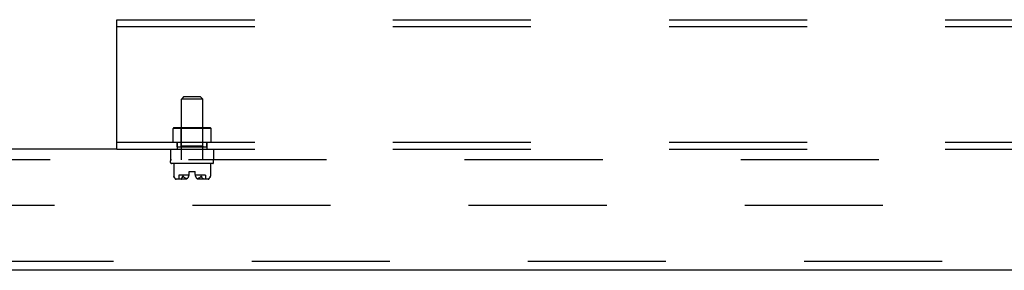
# Model space of a CAD drawing. Header units: inches. Extents: x 0 to 291, y 0 to 188.
# Tile 6 of 113: x 58.83 to 70.25, y 55.79 to 58.69. Entities that reach past the tile are written whole.
import ezdxf

# ---------------------------------------------------------------- set-up
doc = ezdxf.new("R2010")
doc.units = ezdxf.units.IN
doc.header["$LTSCALE"] = 16.018896
doc.header["$MEASUREMENT"] = 0
doc.linetypes.add('HIDDEN', pattern=[0.2, 0.1, -0.1])
for name, color, linetype in [('DEFAULT_2', 8, 'HIDDEN'), ('LEFT_OR_SECONDARY_DOOR_ASSEMBLY', 7, 'CONTINUOUS'), ('SUBPANELS', 7, 'CONTINUOUS')]:
    doc.layers.add(name, color=color, linetype=linetype)

msp = doc.modelspace()

# ---------------------------------------------------------------- linework, layer by layer
at = {"layer": 'DEFAULT_2', "color": 8, "linetype": 'HIDDEN'}
msp.add_line((78.4564, 56.5367), (43.4877, 56.5367), dxfattribs=at)
at = {"layer": 'LEFT_OR_SECONDARY_DOOR_ASSEMBLY', "color": 8, "linetype": 'HIDDEN'}
msp.add_line((79.1439, 55.8907), (42.2064, 55.8907), dxfattribs=at)
at = {"layer": 'LEFT_OR_SECONDARY_DOOR_ASSEMBLY', "color": 3, "linetype": 'Continuous'}
msp.add_line((79.1439, 55.7867), (42.2064, 55.7867), dxfattribs=at)
at = {"layer": 'SUBPANELS', "color": 8, "linetype": 'HIDDEN'}
for p, q in [((59.9564, 58.693), (101.9564, 58.693)), ((59.9564, 57.193), (59.9564, 58.693)), ((59.9564, 58.615), (101.9564, 58.615)), ((60.7374, 57.803), (60.7074, 57.773)), ((60.7374, 57.803), (60.9254, 57.803)), ((60.9254, 57.803), (60.9554, 57.773)), ((60.9554, 57.773), (60.7074, 57.773)), ((60.7074, 57.068), (60.7074, 57.773)), ((60.9554, 57.068), (60.9554, 57.773)), ((60.6214, 57.441), (60.6114, 57.431)), ((61.0514, 57.431), (60.6114, 57.431)), ((60.6114, 57.271), (60.6114, 57.431)), ((60.6214, 57.441), (61.0414, 57.441)), ((60.7064, 57.431), (60.6964, 57.441)), ((60.7064, 57.227), (60.7064, 57.431)), ((60.9564, 57.431), (60.9664, 57.441)), ((60.9564, 57.227), (60.9564, 57.431)), ((61.0414, 57.441), (61.0514, 57.431)), ((61.0514, 57.271), (61.0514, 57.431)), ((59.9564, 57.271), (101.9564, 57.271)), ((60.6594, 57.271), (60.6594, 57.193)), ((60.6599, 57.217), (60.6599, 57.271)), ((60.7064, 57.227), (60.6964, 57.217)), ((60.9564, 57.227), (60.7064, 57.227)), ((60.9564, 57.227), (60.9664, 57.217)), ((61.0029, 57.217), (61.0029, 57.271)), ((61.0034, 57.271), (61.0034, 57.193)), ((59.9564, 57.193), (46.9876, 57.193)), ((59.9564, 57.193), (101.9564, 57.193)), ((60.5814, 57.193), (60.5814, 57.068)), ((60.6599, 57.217), (61.0029, 57.217)), ((61.0814, 57.193), (61.0814, 57.068)), ((81.613, 57.068), (46.9876, 57.068)), ((60.5814, 57.036), (60.5814, 57.058)), ((61.0714, 57.026), (60.5914, 57.026)), ((60.6187, 57.026), (60.6187, 56.88)), ((61.044, 57.026), (61.044, 56.88)), ((61.0814, 57.036), (61.0814, 57.058)), ((60.7961, 56.891), (60.6774, 56.891)), ((60.6774, 56.891), (60.6774, 56.844)), ((60.7964, 56.931), (60.8664, 56.931)), ((60.7964, 56.8973), (60.7964, 56.931)), ((60.8664, 56.8973), (60.8664, 56.931)), ((60.9854, 56.891), (60.8667, 56.891)), ((60.9854, 56.891), (60.9854, 56.844)), ((60.6188, 56.88), (60.6187, 56.8801)), ((60.6188, 56.8798), (60.6189, 56.8795)), ((60.6189, 56.8796), (60.619, 56.8791)), ((60.619, 56.8792), (60.6191, 56.8787)), ((60.6191, 56.8788), (60.6192, 56.8782)), ((60.6192, 56.8783), (60.6193, 56.8777)), ((60.6193, 56.8777), (60.6195, 56.8771)), ((60.6195, 56.8771), (60.6197, 56.8765)), ((60.6197, 56.8765), (60.6199, 56.8758)), ((60.6201, 56.8751), (60.6199, 56.8758)), ((60.6326, 56.854), (60.6399, 56.8469)), ((60.7643, 56.844), (60.644, 56.844)), ((60.7117, 56.857), (60.7103, 56.8555)), ((60.7204, 56.8722), (60.7214, 56.8751)), ((60.7214, 56.8751), (60.7216, 56.8758)), ((60.7288, 56.8771), (60.7283, 56.8777)), ((60.7292, 56.8765), (60.7287, 56.8771)), ((60.7292, 56.8765), (60.7296, 56.8758)), ((60.7301, 56.8751), (60.7296, 56.8758)), ((60.7321, 56.8722), (60.7301, 56.8751)), ((60.732, 56.8724), (60.7342, 56.8695)), ((61.0187, 56.844), (60.8985, 56.844)), ((60.9158, 56.8586), (60.9188, 56.8606)), ((60.9307, 56.8722), (60.9327, 56.8751)), ((60.9341, 56.8771), (60.9336, 56.8765)), ((60.9409, 56.8765), (60.9406, 56.8771)), ((60.9414, 56.8751), (60.9412, 56.8758)), ((60.9556, 56.8519), (60.9552, 56.8524)), ((61.0302, 56.854), (61.0229, 56.8469)), ((61.0302, 56.854), (61.0316, 56.8555)), ((61.0417, 56.8722), (61.0427, 56.8751)), ((61.0433, 56.8771), (61.0435, 56.8777)), ((61.0434, 56.8777), (61.0436, 56.8783)), ((61.0436, 56.8782), (61.0437, 56.8788)), ((61.0439, 56.8795), (61.0437, 56.8788)), ((61.0437, 56.8787), (61.0438, 56.8791)), ((61.044, 56.8798), (61.0438, 56.8792)), ((61.044, 56.88), (61.044, 56.8801)), ((61.044, 56.8801), (61.044, 56.88)), ((61.044, 56.8798), (61.044, 56.88))]:
    msp.add_line(p, q, dxfattribs=at)
for points in [[(60.6187, 56.8801), (60.6188, 56.88), (60.6188, 56.8798)], [(60.6271, 56.8605), (60.6259, 56.8624), (60.6246, 56.8646), (60.6234, 56.8669), (60.6222, 56.8694), (60.6211, 56.8722), (60.6201, 56.8751)], [(60.6271, 56.8605), (60.6285, 56.8587), (60.6298, 56.857), (60.6312, 56.8555), (60.6326, 56.854)], [(60.6399, 56.8469), (60.6408, 56.846), (60.6419, 56.8453), (60.643, 56.8447), (60.6442, 56.8443), (60.6454, 56.8441), (60.6466, 56.844)], [(60.7103, 56.8555), (60.7084, 56.8535), (60.708, 56.8529), (60.7075, 56.8524), (60.7072, 56.8519), (60.7069, 56.8514), (60.7066, 56.8509), (60.7064, 56.8504), (60.7062, 56.8499), (60.7061, 56.8494), (60.7061, 56.8489), (60.7061, 56.8483), (60.7062, 56.8478), (60.7064, 56.8473), (60.7067, 56.8469)], [(60.7067, 56.8469), (60.7075, 56.846), (60.7083, 56.8453), (60.7092, 56.8447), (60.7102, 56.8443), (60.7112, 56.8441), (60.7122, 56.844)], [(60.7117, 56.857), (60.713, 56.8587), (60.7144, 56.8605), (60.7156, 56.8624), (60.7169, 56.8646), (60.7181, 56.8669), (60.7193, 56.8694)], [(60.7214, 56.8751), (60.7204, 56.8722), (60.7193, 56.8694), (60.7181, 56.8669), (60.7169, 56.8646), (60.7156, 56.8624), (60.7144, 56.8605)], [(60.7219, 56.8765), (60.7216, 56.8758), (60.7214, 56.8751)], [(60.7283, 56.8777), (60.7279, 56.8782), (60.7275, 56.8787), (60.727, 56.8791), (60.7266, 56.8795), (60.7261, 56.8798), (60.7256, 56.88), (60.7251, 56.8801), (60.7247, 56.88), (60.7242, 56.8798), (60.7238, 56.8796), (60.7234, 56.8792), (60.7231, 56.8788), (60.7228, 56.8783), (60.7224, 56.8777), (60.7222, 56.8771), (60.7219, 56.8765)], [(60.7221, 56.8771), (60.7224, 56.8777), (60.7227, 56.8782), (60.723, 56.8787), (60.7233, 56.8791), (60.7237, 56.8795), (60.7241, 56.8798), (60.7245, 56.88), (60.725, 56.8801), (60.7255, 56.88), (60.726, 56.8798), (60.7265, 56.8796), (60.7269, 56.8792), (60.7274, 56.8788), (60.7278, 56.8783), (60.7283, 56.8777)], [(60.734, 56.8698), (60.7363, 56.8673), (60.7387, 56.8649), (60.7413, 56.8627), (60.744, 56.8606), (60.747, 56.8586)], [(60.7443, 56.8604), (60.7416, 56.8625), (60.739, 56.8646), (60.7366, 56.867), (60.7342, 56.8695)], [(60.7469, 56.8587), (60.7499, 56.8568), (60.753, 56.855), (60.7563, 56.8534), (60.7597, 56.8518), (60.7632, 56.8504), (60.7668, 56.849), (60.7705, 56.8478)], [(60.7603, 56.8516), (60.7577, 56.8527), (60.755, 56.854), (60.7524, 56.8554), (60.7497, 56.8569)], [(60.7705, 56.8478), (60.7679, 56.8486), (60.7654, 56.8495), (60.7628, 56.8505)], [(60.9159, 56.8587), (60.9129, 56.8568), (60.9098, 56.855), (60.9065, 56.8534), (60.9031, 56.8518), (60.8996, 56.8504), (60.896, 56.849), (60.8923, 56.8478)], [(60.8923, 56.8478), (60.8948, 56.8486), (60.8974, 56.8495), (60.9, 56.8505)], [(60.9025, 56.8516), (60.9051, 56.8527), (60.9078, 56.854), (60.9104, 56.8554), (60.9131, 56.8569)], [(60.9185, 56.8604), (60.9212, 56.8625), (60.9237, 56.8646), (60.9262, 56.867), (60.9286, 56.8695), (60.9308, 56.8724)], [(60.9288, 56.8698), (60.9265, 56.8673), (60.9241, 56.8649), (60.9215, 56.8627), (60.9188, 56.8606)], [(60.9336, 56.8765), (60.9332, 56.8758), (60.9327, 56.8751)], [(60.9407, 56.8771), (60.9404, 56.8777), (60.9401, 56.8782), (60.9398, 56.8787), (60.9395, 56.8791), (60.9391, 56.8795), (60.9387, 56.8798), (60.9382, 56.88), (60.9378, 56.8801), (60.9373, 56.88), (60.9368, 56.8798), (60.9363, 56.8796), (60.9359, 56.8792), (60.9354, 56.8788), (60.935, 56.8783), (60.9345, 56.8777), (60.934, 56.8771)], [(60.9345, 56.8777), (60.9349, 56.8782), (60.9353, 56.8787), (60.9358, 56.8791), (60.9362, 56.8795), (60.9367, 56.8798), (60.9372, 56.88), (60.9377, 56.8801), (60.9381, 56.88), (60.9386, 56.8798), (60.939, 56.8796), (60.9394, 56.8792), (60.9397, 56.8788), (60.94, 56.8783), (60.9403, 56.8777), (60.9406, 56.8771)], [(60.9409, 56.8765), (60.9411, 56.8758), (60.9414, 56.8751)], [(60.9484, 56.8605), (60.9472, 56.8624), (60.9459, 56.8646), (60.9447, 56.8669), (60.9435, 56.8694), (60.9424, 56.8722), (60.9414, 56.8751)], [(60.9559, 56.8514), (60.9562, 56.8509), (60.9564, 56.8504), (60.9566, 56.8499), (60.9567, 56.8495), (60.9567, 56.849), (60.9567, 56.8485), (60.9566, 56.848), (60.9565, 56.8475), (60.9562, 56.847), (60.9558, 56.8466), (60.9553, 56.8461), (60.9546, 56.8457), (60.9539, 56.8454), (60.9532, 56.8451), (60.9524, 56.8448), (60.9516, 56.8446), (60.9508, 56.8444), (60.9499, 56.8443), (60.9491, 56.8442), (60.9482, 56.8441), (60.9473, 56.844), (60.9463, 56.844), (60.9454, 56.844)], [(60.9484, 56.8605), (60.9497, 56.8587), (60.9511, 56.857), (60.9525, 56.8555), (60.9544, 56.8535)], [(60.9561, 56.8469), (60.9553, 56.846), (60.9545, 56.8453), (60.9535, 56.8447), (60.9526, 56.8443), (60.9516, 56.8441), (60.9506, 56.844)], [(60.9544, 56.8535), (60.9548, 56.8529), (60.9552, 56.8524)], [(60.9561, 56.8469), (60.9564, 56.8473), (60.9566, 56.8478), (60.9567, 56.8483), (60.9567, 56.8489), (60.9567, 56.8494), (60.9566, 56.8499), (60.9564, 56.8504), (60.9562, 56.8509), (60.9559, 56.8514), (60.9556, 56.8519)], [(61.0229, 56.8469), (61.0219, 56.846), (61.0209, 56.8453), (61.0198, 56.8447), (61.0186, 56.8443), (61.0174, 56.8441), (61.0162, 56.844)], [(61.033, 56.857), (61.0316, 56.8555), (61.0302, 56.854)], [(61.033, 56.857), (61.0343, 56.8587), (61.0356, 56.8605), (61.0369, 56.8624), (61.0382, 56.8646), (61.0394, 56.8669), (61.0406, 56.8694)], [(61.0427, 56.8751), (61.0417, 56.8722), (61.0406, 56.8694), (61.0394, 56.8669), (61.0382, 56.8646), (61.0369, 56.8624), (61.0356, 56.8605)], [(61.0431, 56.8765), (61.0429, 56.8758), (61.0427, 56.8751)], [(61.0429, 56.8758), (61.0431, 56.8765), (61.0433, 56.8771)]]:
    msp.add_lwpolyline(points, dxfattribs=at)
for centre, radius, start, end in [((60.5914, 57.058), 0.01, 90, 180), ((60.5914, 57.036), 0.01, 180, 270), ((61.0714, 57.058), 0.01, 0, 90), ((61.0714, 57.036), 0.01, 270, 360), ((60.7361, 56.8973), 0.0603, 297.88186, 360), ((60.9267, 56.8973), 0.0603, 180, 242.11814), ((60.684, 56.8944), 0.0668, 192.41155, 225.30274), ((60.644, 56.854), 0.01, 225.30274, 270), ((61.0187, 56.854), 0.01, 270, 314.69726), ((60.9788, 56.8944), 0.0668, 314.69726, 347.58837)]:
    msp.add_arc(centre, radius, start, end, dxfattribs=at)

doc.saveas('drawing.dxf')
